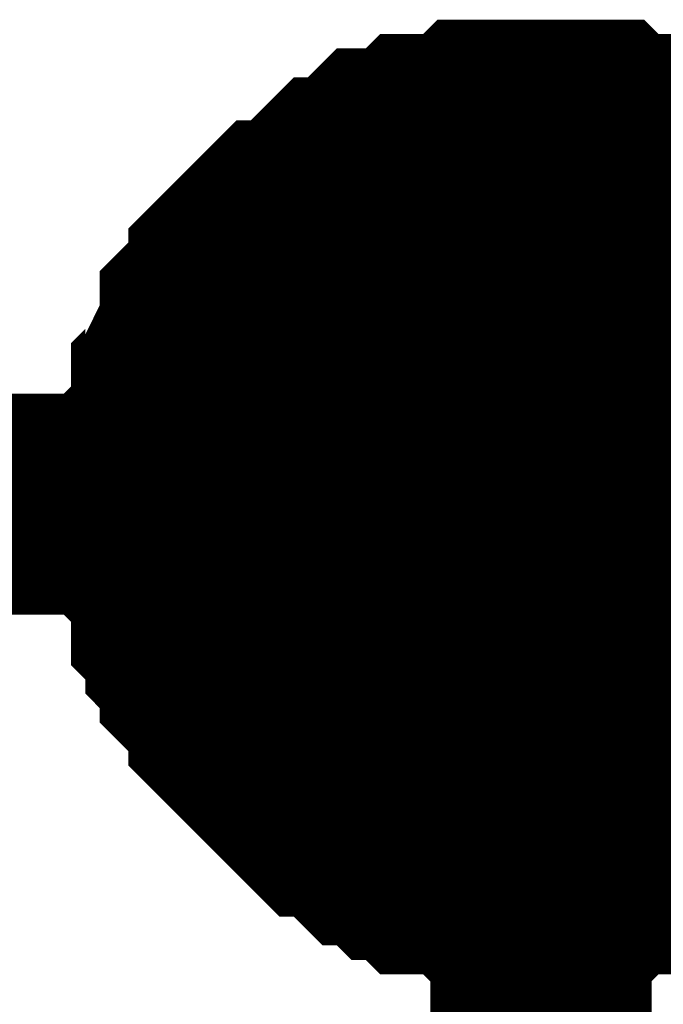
# Model space of a CAD drawing. Header units: inches. Extents: x 0 to 292, y 0 to 193.
# Tile 50 of 189: x 78.826 to 79.698, y 143.478 to 144.813. Entities that reach past the tile are written whole.
import ezdxf

# ---------------------------------------------------------------- set-up
doc = ezdxf.new("R2010")
doc.units = ezdxf.units.IN
doc.layers.add('Sheet', color=255, linetype='Continuous')

msp = doc.modelspace()

# ---------------------------------------------------------------- linework, layer by layer
at = {"layer": 'Sheet'}
for points in [[(79.026, 144.1563, 0.2997, 0.2997, 0), (79.026, 144.1758, 0.2997, 0.2997, 0), (79.026, 144.2148, 0.2997, 0.2997, 0), (79.026, 144.2342, 0.2997, 0.2997, 0), (79.0455, 144.2537, 0.2997, 0.2997, 0), (79.0455, 144.2927, 0.2997, 0.2997, 0), (79.0455, 144.3122, 0.2997, 0.2997, 0), (79.065, 144.3317, 0.2997, 0.2997, 0), (79.065, 144.3512, 0.2997, 0.2997, 0), (79.0844, 144.3902, 0.2997, 0.2997, 0), (79.0844, 144.4097, 0.2997, 0.2997, 0), (79.1039, 144.4292, 0.2997, 0.2997, 0), (79.1234, 144.4487, 0.2997, 0.2997, 0), (79.1234, 144.4681, 0.2997, 0.2997, 0), (79.1429, 144.4876, 0.2997, 0.2997, 0), (79.1624, 144.5071, 0.2997, 0.2997, 0), (79.1819, 144.5266, 0.2997, 0.2997, 0), (79.2013, 144.5266, 0.2997, 0.2997, 0), (79.2208, 144.5461, 0.2997, 0.2997, 0), (79.2403, 144.5656, 0.2997, 0.2997, 0), (79.2598, 144.5851, 0.2997, 0.2997, 0), (79.2793, 144.5851, 0.2997, 0.2997, 0), (79.2988, 144.6046, 0.2997, 0.2997, 0), (79.3182, 144.6241, 0.2997, 0.2997, 0), (79.3377, 144.6241, 0.2997, 0.2997, 0), (79.3572, 144.6241, 0.2997, 0.2997, 0), (79.3767, 144.6436, 0.2997, 0.2997, 0), (79.4157, 144.6436, 0.2997, 0.2997, 0), (79.4351, 144.6436, 0.2997, 0.2997, 0), (79.4546, 144.6631, 0.2997, 0.2997, 0), (79.4741, 144.6631, 0.2997, 0.2997, 0), (79.5131, 144.6631, 0.2997, 0.2997, 0), (79.5326, 144.6631, 0.2997, 0.2997, 0)], [(79.026, 144.1563, 0.2997, 0.2997, 0), (79.026, 144.1758, 0.2997, 0.2997, 0), (79.026, 144.2148, 0.2997, 0.2997, 0), (79.026, 144.2342, 0.2997, 0.2997, 0), (79.0455, 144.2537, 0.2997, 0.2997, 0), (79.0455, 144.2927, 0.2997, 0.2997, 0), (79.0455, 144.3122, 0.2997, 0.2997, 0), (79.065, 144.3317, 0.2997, 0.2997, 0), (79.065, 144.3512, 0.2997, 0.2997, 0), (79.0844, 144.3902, 0.2997, 0.2997, 0), (79.0844, 144.4097, 0.2997, 0.2997, 0), (79.1039, 144.4292, 0.2997, 0.2997, 0), (79.1234, 144.4487, 0.2997, 0.2997, 0), (79.1234, 144.4681, 0.2997, 0.2997, 0), (79.1429, 144.4876, 0.2997, 0.2997, 0), (79.1624, 144.5071, 0.2997, 0.2997, 0), (79.1819, 144.5266, 0.2997, 0.2997, 0), (79.2013, 144.5266, 0.2997, 0.2997, 0), (79.2208, 144.5461, 0.2997, 0.2997, 0), (79.2403, 144.5656, 0.2997, 0.2997, 0), (79.2598, 144.5851, 0.2997, 0.2997, 0), (79.2793, 144.5851, 0.2997, 0.2997, 0), (79.2988, 144.6046, 0.2997, 0.2997, 0), (79.3182, 144.6241, 0.2997, 0.2997, 0), (79.3377, 144.6241, 0.2997, 0.2997, 0), (79.3572, 144.6241, 0.2997, 0.2997, 0), (79.3767, 144.6436, 0.2997, 0.2997, 0), (79.4157, 144.6436, 0.2997, 0.2997, 0), (79.4351, 144.6436, 0.2997, 0.2997, 0), (79.4546, 144.6631, 0.2997, 0.2997, 0), (79.4741, 144.6631, 0.2997, 0.2997, 0), (79.5131, 144.6631, 0.2997, 0.2997, 0), (79.5326, 144.6631, 0.2997, 0.2997, 0)], [(79.026, 144.1563, 0.2997, 0.2997, 0), (79.026, 144.1758, 0.2997, 0.2997, 0), (79.026, 144.2148, 0.2997, 0.2997, 0), (79.026, 144.2342, 0.2997, 0.2997, 0), (79.0455, 144.2537, 0.2997, 0.2997, 0), (79.0455, 144.2927, 0.2997, 0.2997, 0), (79.0455, 144.3122, 0.2997, 0.2997, 0), (79.065, 144.3317, 0.2997, 0.2997, 0), (79.065, 144.3512, 0.2997, 0.2997, 0), (79.0844, 144.3902, 0.2997, 0.2997, 0), (79.0844, 144.4097, 0.2997, 0.2997, 0), (79.1039, 144.4292, 0.2997, 0.2997, 0), (79.1234, 144.4487, 0.2997, 0.2997, 0), (79.1234, 144.4681, 0.2997, 0.2997, 0), (79.1429, 144.4876, 0.2997, 0.2997, 0), (79.1624, 144.5071, 0.2997, 0.2997, 0), (79.1819, 144.5266, 0.2997, 0.2997, 0), (79.2013, 144.5266, 0.2997, 0.2997, 0), (79.2208, 144.5461, 0.2997, 0.2997, 0), (79.2403, 144.5656, 0.2997, 0.2997, 0), (79.2598, 144.5851, 0.2997, 0.2997, 0), (79.2793, 144.5851, 0.2997, 0.2997, 0), (79.2988, 144.6046, 0.2997, 0.2997, 0), (79.3182, 144.6241, 0.2997, 0.2997, 0), (79.3377, 144.6241, 0.2997, 0.2997, 0), (79.3572, 144.6241, 0.2997, 0.2997, 0), (79.3767, 144.6436, 0.2997, 0.2997, 0), (79.4157, 144.6436, 0.2997, 0.2997, 0), (79.4351, 144.6436, 0.2997, 0.2997, 0), (79.4546, 144.6631, 0.2997, 0.2997, 0), (79.4741, 144.6631, 0.2997, 0.2997, 0), (79.5131, 144.6631, 0.2997, 0.2997, 0), (79.5326, 144.6631, 0.2997, 0.2997, 0)], [(79.026, 144.1563, 0.2997, 0.2997, 0), (79.026, 144.1758, 0.2997, 0.2997, 0), (79.026, 144.2148, 0.2997, 0.2997, 0), (79.026, 144.2342, 0.2997, 0.2997, 0), (79.0455, 144.2537, 0.2997, 0.2997, 0), (79.0455, 144.2927, 0.2997, 0.2997, 0), (79.0455, 144.3122, 0.2997, 0.2997, 0), (79.065, 144.3317, 0.2997, 0.2997, 0), (79.065, 144.3512, 0.2997, 0.2997, 0), (79.0844, 144.3902, 0.2997, 0.2997, 0), (79.0844, 144.4097, 0.2997, 0.2997, 0), (79.1039, 144.4292, 0.2997, 0.2997, 0), (79.1234, 144.4487, 0.2997, 0.2997, 0), (79.1234, 144.4681, 0.2997, 0.2997, 0), (79.1429, 144.4876, 0.2997, 0.2997, 0), (79.1624, 144.5071, 0.2997, 0.2997, 0), (79.1819, 144.5266, 0.2997, 0.2997, 0), (79.2013, 144.5266, 0.2997, 0.2997, 0), (79.2208, 144.5461, 0.2997, 0.2997, 0), (79.2403, 144.5656, 0.2997, 0.2997, 0), (79.2598, 144.5851, 0.2997, 0.2997, 0), (79.2793, 144.5851, 0.2997, 0.2997, 0), (79.2988, 144.6046, 0.2997, 0.2997, 0), (79.3182, 144.6241, 0.2997, 0.2997, 0), (79.3377, 144.6241, 0.2997, 0.2997, 0), (79.3572, 144.6241, 0.2997, 0.2997, 0), (79.3767, 144.6436, 0.2997, 0.2997, 0), (79.4157, 144.6436, 0.2997, 0.2997, 0), (79.4351, 144.6436, 0.2997, 0.2997, 0), (79.4546, 144.6631, 0.2997, 0.2997, 0), (79.4741, 144.6631, 0.2997, 0.2997, 0), (79.5131, 144.6631, 0.2997, 0.2997, 0), (79.5326, 144.6631, 0.2997, 0.2997, 0)], [(79.5326, 144.6631, 0.2997, 0.2997, 0), (79.5326, 144.6631, 0.2997, 0.2997, 0)], [(79.5326, 144.6631, 0.2997, 0.2997, 0), (79.552, 144.6631, 0.2997, 0.2997, 0), (79.591, 144.6631, 0.2997, 0.2997, 0), (79.6105, 144.6631, 0.2997, 0.2997, 0), (79.63, 144.6436, 0.2997, 0.2997, 0), (79.669, 144.6436, 0.2997, 0.2997, 0), (79.6884, 144.6436, 0.2997, 0.2997, 0), (79.7079, 144.6241, 0.2997, 0.2997, 0), (79.7274, 144.6241, 0.2997, 0.2997, 0), (79.7664, 144.6241, 0.2997, 0.2997, 0), (79.7859, 144.6046, 0.2997, 0.2997, 0), (79.8053, 144.5851, 0.2997, 0.2997, 0), (79.8248, 144.5851, 0.2997, 0.2997, 0), (79.8443, 144.5656, 0.2997, 0.2997, 0), (79.8638, 144.5461, 0.2997, 0.2997, 0)], [(79.5326, 144.6631, 0.2997, 0.2997, 0), (79.5326, 144.6631, 0.2997, 0.2997, 0)], [(79.5326, 144.6631, 0.2997, 0.2997, 0), (79.552, 144.6631, 0.2997, 0.2997, 0), (79.591, 144.6631, 0.2997, 0.2997, 0), (79.6105, 144.6631, 0.2997, 0.2997, 0), (79.63, 144.6436, 0.2997, 0.2997, 0), (79.669, 144.6436, 0.2997, 0.2997, 0), (79.6884, 144.6436, 0.2997, 0.2997, 0), (79.7079, 144.6241, 0.2997, 0.2997, 0), (79.7274, 144.6241, 0.2997, 0.2997, 0), (79.7664, 144.6241, 0.2997, 0.2997, 0), (79.7859, 144.6046, 0.2997, 0.2997, 0), (79.8053, 144.5851, 0.2997, 0.2997, 0), (79.8248, 144.5851, 0.2997, 0.2997, 0), (79.8443, 144.5656, 0.2997, 0.2997, 0), (79.8638, 144.5461, 0.2997, 0.2997, 0)], [(79.5326, 144.6631, 0.2997, 0.2997, 0), (79.5326, 144.6631, 0.2997, 0.2997, 0)], [(79.5326, 144.6631, 0.2997, 0.2997, 0), (79.552, 144.6631, 0.2997, 0.2997, 0), (79.591, 144.6631, 0.2997, 0.2997, 0), (79.6105, 144.6631, 0.2997, 0.2997, 0), (79.63, 144.6436, 0.2997, 0.2997, 0), (79.669, 144.6436, 0.2997, 0.2997, 0), (79.6884, 144.6436, 0.2997, 0.2997, 0), (79.7079, 144.6241, 0.2997, 0.2997, 0), (79.7274, 144.6241, 0.2997, 0.2997, 0), (79.7664, 144.6241, 0.2997, 0.2997, 0), (79.7859, 144.6046, 0.2997, 0.2997, 0), (79.8053, 144.5851, 0.2997, 0.2997, 0), (79.8248, 144.5851, 0.2997, 0.2997, 0), (79.8443, 144.5656, 0.2997, 0.2997, 0), (79.8638, 144.5461, 0.2997, 0.2997, 0)], [(79.5326, 144.6631, 0.2997, 0.2997, 0), (79.5326, 144.6631, 0.2997, 0.2997, 0)], [(79.5326, 144.6631, 0.2997, 0.2997, 0), (79.552, 144.6631, 0.2997, 0.2997, 0), (79.591, 144.6631, 0.2997, 0.2997, 0), (79.6105, 144.6631, 0.2997, 0.2997, 0), (79.63, 144.6436, 0.2997, 0.2997, 0), (79.669, 144.6436, 0.2997, 0.2997, 0), (79.6884, 144.6436, 0.2997, 0.2997, 0), (79.7079, 144.6241, 0.2997, 0.2997, 0), (79.7274, 144.6241, 0.2997, 0.2997, 0), (79.7664, 144.6241, 0.2997, 0.2997, 0), (79.7859, 144.6046, 0.2997, 0.2997, 0), (79.8053, 144.5851, 0.2997, 0.2997, 0), (79.8248, 144.5851, 0.2997, 0.2997, 0), (79.8443, 144.5656, 0.2997, 0.2997, 0), (79.8638, 144.5461, 0.2997, 0.2997, 0)], [(79.026, 144.1563, 0.0991, 0.0991, 0), (79.026, 144.1758, 0.0991, 0.0991, 0), (79.026, 144.2148, 0.0991, 0.0991, 0), (79.026, 144.2342, 0.0991, 0.0991, 0), (79.0455, 144.2537, 0.0991, 0.0991, 0), (79.0455, 144.2927, 0.0991, 0.0991, 0), (79.0455, 144.3122, 0.0991, 0.0991, 0), (79.065, 144.3317, 0.0991, 0.0991, 0), (79.065, 144.3512, 0.0991, 0.0991, 0), (79.0844, 144.3902, 0.0991, 0.0991, 0), (79.0844, 144.4097, 0.0991, 0.0991, 0), (79.1039, 144.4292, 0.0991, 0.0991, 0), (79.1234, 144.4487, 0.0991, 0.0991, 0), (79.1234, 144.4681, 0.0991, 0.0991, 0), (79.1429, 144.4876, 0.0991, 0.0991, 0), (79.1624, 144.5071, 0.0991, 0.0991, 0), (79.1819, 144.5266, 0.0991, 0.0991, 0), (79.2013, 144.5266, 0.0991, 0.0991, 0), (79.2208, 144.5461, 0.0991, 0.0991, 0), (79.2403, 144.5656, 0.0991, 0.0991, 0), (79.2598, 144.5851, 0.0991, 0.0991, 0), (79.2793, 144.5851, 0.0991, 0.0991, 0), (79.2988, 144.6046, 0.0991, 0.0991, 0), (79.3182, 144.6241, 0.0991, 0.0991, 0), (79.3377, 144.6241, 0.0991, 0.0991, 0), (79.3572, 144.6241, 0.0991, 0.0991, 0), (79.3767, 144.6436, 0.0991, 0.0991, 0), (79.4157, 144.6436, 0.0991, 0.0991, 0), (79.4351, 144.6436, 0.0991, 0.0991, 0), (79.4546, 144.6631, 0.0991, 0.0991, 0), (79.4741, 144.6631, 0.0991, 0.0991, 0), (79.5131, 144.6631, 0.0991, 0.0991, 0), (79.5326, 144.6631, 0.0991, 0.0991, 0)], [(79.026, 144.1563, 0.0991, 0.0991, 0), (79.026, 144.1758, 0.0991, 0.0991, 0), (79.026, 144.2148, 0.0991, 0.0991, 0), (79.026, 144.2342, 0.0991, 0.0991, 0), (79.0455, 144.2537, 0.0991, 0.0991, 0), (79.0455, 144.2927, 0.0991, 0.0991, 0), (79.0455, 144.3122, 0.0991, 0.0991, 0), (79.065, 144.3317, 0.0991, 0.0991, 0), (79.065, 144.3512, 0.0991, 0.0991, 0), (79.0844, 144.3902, 0.0991, 0.0991, 0), (79.0844, 144.4097, 0.0991, 0.0991, 0), (79.1039, 144.4292, 0.0991, 0.0991, 0), (79.1234, 144.4487, 0.0991, 0.0991, 0), (79.1234, 144.4681, 0.0991, 0.0991, 0), (79.1429, 144.4876, 0.0991, 0.0991, 0), (79.1624, 144.5071, 0.0991, 0.0991, 0), (79.1819, 144.5266, 0.0991, 0.0991, 0), (79.2013, 144.5266, 0.0991, 0.0991, 0), (79.2208, 144.5461, 0.0991, 0.0991, 0), (79.2403, 144.5656, 0.0991, 0.0991, 0), (79.2598, 144.5851, 0.0991, 0.0991, 0), (79.2793, 144.5851, 0.0991, 0.0991, 0), (79.2988, 144.6046, 0.0991, 0.0991, 0), (79.3182, 144.6241, 0.0991, 0.0991, 0), (79.3377, 144.6241, 0.0991, 0.0991, 0), (79.3572, 144.6241, 0.0991, 0.0991, 0), (79.3767, 144.6436, 0.0991, 0.0991, 0), (79.4157, 144.6436, 0.0991, 0.0991, 0), (79.4351, 144.6436, 0.0991, 0.0991, 0), (79.4546, 144.6631, 0.0991, 0.0991, 0), (79.4741, 144.6631, 0.0991, 0.0991, 0), (79.5131, 144.6631, 0.0991, 0.0991, 0), (79.5326, 144.6631, 0.0991, 0.0991, 0)], [(79.026, 144.1563, 0.0991, 0.0991, 0), (79.026, 144.1758, 0.0991, 0.0991, 0), (79.026, 144.2148, 0.0991, 0.0991, 0), (79.026, 144.2342, 0.0991, 0.0991, 0), (79.0455, 144.2537, 0.0991, 0.0991, 0), (79.0455, 144.2927, 0.0991, 0.0991, 0), (79.0455, 144.3122, 0.0991, 0.0991, 0), (79.065, 144.3317, 0.0991, 0.0991, 0), (79.065, 144.3512, 0.0991, 0.0991, 0), (79.0844, 144.3902, 0.0991, 0.0991, 0), (79.0844, 144.4097, 0.0991, 0.0991, 0), (79.1039, 144.4292, 0.0991, 0.0991, 0), (79.1234, 144.4487, 0.0991, 0.0991, 0), (79.1234, 144.4681, 0.0991, 0.0991, 0), (79.1429, 144.4876, 0.0991, 0.0991, 0), (79.1624, 144.5071, 0.0991, 0.0991, 0), (79.1819, 144.5266, 0.0991, 0.0991, 0), (79.2013, 144.5266, 0.0991, 0.0991, 0), (79.2208, 144.5461, 0.0991, 0.0991, 0), (79.2403, 144.5656, 0.0991, 0.0991, 0), (79.2598, 144.5851, 0.0991, 0.0991, 0), (79.2793, 144.5851, 0.0991, 0.0991, 0), (79.2988, 144.6046, 0.0991, 0.0991, 0), (79.3182, 144.6241, 0.0991, 0.0991, 0), (79.3377, 144.6241, 0.0991, 0.0991, 0), (79.3572, 144.6241, 0.0991, 0.0991, 0), (79.3767, 144.6436, 0.0991, 0.0991, 0), (79.4157, 144.6436, 0.0991, 0.0991, 0), (79.4351, 144.6436, 0.0991, 0.0991, 0), (79.4546, 144.6631, 0.0991, 0.0991, 0), (79.4741, 144.6631, 0.0991, 0.0991, 0), (79.5131, 144.6631, 0.0991, 0.0991, 0), (79.5326, 144.6631, 0.0991, 0.0991, 0)], [(79.026, 144.1563, 0.0991, 0.0991, 0), (79.026, 144.1758, 0.0991, 0.0991, 0), (79.026, 144.2148, 0.0991, 0.0991, 0), (79.026, 144.2342, 0.0991, 0.0991, 0), (79.0455, 144.2537, 0.0991, 0.0991, 0), (79.0455, 144.2927, 0.0991, 0.0991, 0), (79.0455, 144.3122, 0.0991, 0.0991, 0), (79.065, 144.3317, 0.0991, 0.0991, 0), (79.065, 144.3512, 0.0991, 0.0991, 0), (79.0844, 144.3902, 0.0991, 0.0991, 0), (79.0844, 144.4097, 0.0991, 0.0991, 0), (79.1039, 144.4292, 0.0991, 0.0991, 0), (79.1234, 144.4487, 0.0991, 0.0991, 0), (79.1234, 144.4681, 0.0991, 0.0991, 0), (79.1429, 144.4876, 0.0991, 0.0991, 0), (79.1624, 144.5071, 0.0991, 0.0991, 0), (79.1819, 144.5266, 0.0991, 0.0991, 0), (79.2013, 144.5266, 0.0991, 0.0991, 0), (79.2208, 144.5461, 0.0991, 0.0991, 0), (79.2403, 144.5656, 0.0991, 0.0991, 0), (79.2598, 144.5851, 0.0991, 0.0991, 0), (79.2793, 144.5851, 0.0991, 0.0991, 0), (79.2988, 144.6046, 0.0991, 0.0991, 0), (79.3182, 144.6241, 0.0991, 0.0991, 0), (79.3377, 144.6241, 0.0991, 0.0991, 0), (79.3572, 144.6241, 0.0991, 0.0991, 0), (79.3767, 144.6436, 0.0991, 0.0991, 0), (79.4157, 144.6436, 0.0991, 0.0991, 0), (79.4351, 144.6436, 0.0991, 0.0991, 0), (79.4546, 144.6631, 0.0991, 0.0991, 0), (79.4741, 144.6631, 0.0991, 0.0991, 0), (79.5131, 144.6631, 0.0991, 0.0991, 0), (79.5326, 144.6631, 0.0991, 0.0991, 0)], [(79.5326, 144.6631, 0.0991, 0.0991, 0), (79.5326, 144.6631, 0.0991, 0.0991, 0)], [(79.5326, 144.6631, 0.0991, 0.0991, 0), (79.552, 144.6631, 0.0991, 0.0991, 0), (79.591, 144.6631, 0.0991, 0.0991, 0), (79.6105, 144.6631, 0.0991, 0.0991, 0), (79.63, 144.6436, 0.0991, 0.0991, 0), (79.669, 144.6436, 0.0991, 0.0991, 0), (79.6884, 144.6436, 0.0991, 0.0991, 0), (79.7079, 144.6241, 0.0991, 0.0991, 0), (79.7274, 144.6241, 0.0991, 0.0991, 0), (79.7664, 144.6241, 0.0991, 0.0991, 0)], [(79.5326, 144.6631, 0.0991, 0.0991, 0), (79.5326, 144.6631, 0.0991, 0.0991, 0)], [(79.5326, 144.6631, 0.0991, 0.0991, 0), (79.552, 144.6631, 0.0991, 0.0991, 0), (79.591, 144.6631, 0.0991, 0.0991, 0), (79.6105, 144.6631, 0.0991, 0.0991, 0), (79.63, 144.6436, 0.0991, 0.0991, 0), (79.669, 144.6436, 0.0991, 0.0991, 0), (79.6884, 144.6436, 0.0991, 0.0991, 0), (79.7079, 144.6241, 0.0991, 0.0991, 0), (79.7274, 144.6241, 0.0991, 0.0991, 0), (79.7664, 144.6241, 0.0991, 0.0991, 0)], [(79.5326, 144.6631, 0.0991, 0.0991, 0), (79.5326, 144.6631, 0.0991, 0.0991, 0)], [(79.5326, 144.6631, 0.0991, 0.0991, 0), (79.552, 144.6631, 0.0991, 0.0991, 0), (79.591, 144.6631, 0.0991, 0.0991, 0), (79.6105, 144.6631, 0.0991, 0.0991, 0), (79.63, 144.6436, 0.0991, 0.0991, 0), (79.669, 144.6436, 0.0991, 0.0991, 0), (79.6884, 144.6436, 0.0991, 0.0991, 0), (79.7079, 144.6241, 0.0991, 0.0991, 0), (79.7274, 144.6241, 0.0991, 0.0991, 0), (79.7664, 144.6241, 0.0991, 0.0991, 0)], [(79.5326, 144.6631, 0.0991, 0.0991, 0), (79.5326, 144.6631, 0.0991, 0.0991, 0)], [(79.5326, 144.6631, 0.0991, 0.0991, 0), (79.552, 144.6631, 0.0991, 0.0991, 0), (79.591, 144.6631, 0.0991, 0.0991, 0), (79.6105, 144.6631, 0.0991, 0.0991, 0), (79.63, 144.6436, 0.0991, 0.0991, 0), (79.669, 144.6436, 0.0991, 0.0991, 0), (79.6884, 144.6436, 0.0991, 0.0991, 0), (79.7079, 144.6241, 0.0991, 0.0991, 0), (79.7274, 144.6241, 0.0991, 0.0991, 0), (79.7664, 144.6241, 0.0991, 0.0991, 0)], [(28.0566, 144.1563, 0.2997, 0.2997, 0), (41.0522, 144.1563, 0.2997, 0.2997, 0), (54.0479, 144.1563, 0.2997, 0.2997, 0), (75.6553, 144.1563, 0.2997, 0.2997, 0), (79.5326, 144.1563, 0.2997, 0.2997, 0), (94.2623, 144.1563, 0.2997, 0.2997, 0)], [(79.5326, 143.6495, 0.2997, 0.2997, 0), (79.5131, 143.6495, 0.2997, 0.2997, 0), (79.4741, 143.6495, 0.2997, 0.2997, 0), (79.4546, 143.6495, 0.2997, 0.2997, 0), (79.4351, 143.669, 0.2997, 0.2997, 0), (79.4157, 143.669, 0.2997, 0.2997, 0), (79.3767, 143.669, 0.2997, 0.2997, 0), (79.3572, 143.6885, 0.2997, 0.2997, 0), (79.3377, 143.6885, 0.2997, 0.2997, 0), (79.3182, 143.708, 0.2997, 0.2997, 0), (79.2988, 143.708, 0.2997, 0.2997, 0), (79.2793, 143.7275, 0.2997, 0.2997, 0), (79.2598, 143.747, 0.2997, 0.2997, 0), (79.2403, 143.747, 0.2997, 0.2997, 0), (79.2208, 143.7665, 0.2997, 0.2997, 0), (79.2013, 143.786, 0.2997, 0.2997, 0), (79.1819, 143.8054, 0.2997, 0.2997, 0), (79.1624, 143.8249, 0.2997, 0.2997, 0), (79.1429, 143.8444, 0.2997, 0.2997, 0), (79.1234, 143.8639, 0.2997, 0.2997, 0), (79.1234, 143.8834, 0.2997, 0.2997, 0), (79.1039, 143.9029, 0.2997, 0.2997, 0), (79.0844, 143.9224, 0.2997, 0.2997, 0), (79.0844, 143.9419, 0.2997, 0.2997, 0), (79.065, 143.9614, 0.2997, 0.2997, 0), (79.065, 143.9809, 0.2997, 0.2997, 0), (79.0455, 144.0004, 0.2997, 0.2997, 0), (79.0455, 144.0393, 0.2997, 0.2997, 0), (79.0455, 144.0588, 0.2997, 0.2997, 0), (79.026, 144.0783, 0.2997, 0.2997, 0), (79.026, 144.0978, 0.2997, 0.2997, 0), (79.026, 144.1368, 0.2997, 0.2997, 0), (79.026, 144.1563, 0.2997, 0.2997, 0)], [(79.026, 144.1563, 0.2997, 0.2997, 0), (79.026, 144.1563, 0.2997, 0.2997, 0)], [(79.5326, 143.6495, 0.2997, 0.2997, 0), (79.5131, 143.6495, 0.2997, 0.2997, 0), (79.4741, 143.6495, 0.2997, 0.2997, 0), (79.4546, 143.6495, 0.2997, 0.2997, 0), (79.4351, 143.669, 0.2997, 0.2997, 0), (79.4157, 143.669, 0.2997, 0.2997, 0), (79.3767, 143.669, 0.2997, 0.2997, 0), (79.3572, 143.6885, 0.2997, 0.2997, 0), (79.3377, 143.6885, 0.2997, 0.2997, 0), (79.3182, 143.708, 0.2997, 0.2997, 0), (79.2988, 143.708, 0.2997, 0.2997, 0), (79.2793, 143.7275, 0.2997, 0.2997, 0), (79.2598, 143.747, 0.2997, 0.2997, 0), (79.2403, 143.747, 0.2997, 0.2997, 0), (79.2208, 143.7665, 0.2997, 0.2997, 0), (79.2013, 143.786, 0.2997, 0.2997, 0), (79.1819, 143.8054, 0.2997, 0.2997, 0), (79.1624, 143.8249, 0.2997, 0.2997, 0), (79.1429, 143.8444, 0.2997, 0.2997, 0), (79.1234, 143.8639, 0.2997, 0.2997, 0), (79.1234, 143.8834, 0.2997, 0.2997, 0), (79.1039, 143.9029, 0.2997, 0.2997, 0), (79.0844, 143.9224, 0.2997, 0.2997, 0), (79.0844, 143.9419, 0.2997, 0.2997, 0), (79.065, 143.9614, 0.2997, 0.2997, 0), (79.065, 143.9809, 0.2997, 0.2997, 0), (79.0455, 144.0004, 0.2997, 0.2997, 0), (79.0455, 144.0393, 0.2997, 0.2997, 0), (79.0455, 144.0588, 0.2997, 0.2997, 0), (79.026, 144.0783, 0.2997, 0.2997, 0), (79.026, 144.0978, 0.2997, 0.2997, 0), (79.026, 144.1368, 0.2997, 0.2997, 0), (79.026, 144.1563, 0.2997, 0.2997, 0)], [(79.026, 144.1563, 0.2997, 0.2997, 0), (79.026, 144.1563, 0.2997, 0.2997, 0)], [(79.5326, 143.6495, 0.2997, 0.2997, 0), (79.5131, 143.6495, 0.2997, 0.2997, 0), (79.4741, 143.6495, 0.2997, 0.2997, 0), (79.4546, 143.6495, 0.2997, 0.2997, 0), (79.4351, 143.669, 0.2997, 0.2997, 0), (79.4157, 143.669, 0.2997, 0.2997, 0), (79.3767, 143.669, 0.2997, 0.2997, 0), (79.3572, 143.6885, 0.2997, 0.2997, 0), (79.3377, 143.6885, 0.2997, 0.2997, 0), (79.3182, 143.708, 0.2997, 0.2997, 0), (79.2988, 143.708, 0.2997, 0.2997, 0), (79.2793, 143.7275, 0.2997, 0.2997, 0), (79.2598, 143.747, 0.2997, 0.2997, 0), (79.2403, 143.747, 0.2997, 0.2997, 0), (79.2208, 143.7665, 0.2997, 0.2997, 0), (79.2013, 143.786, 0.2997, 0.2997, 0), (79.1819, 143.8054, 0.2997, 0.2997, 0), (79.1624, 143.8249, 0.2997, 0.2997, 0), (79.1429, 143.8444, 0.2997, 0.2997, 0), (79.1234, 143.8639, 0.2997, 0.2997, 0), (79.1234, 143.8834, 0.2997, 0.2997, 0), (79.1039, 143.9029, 0.2997, 0.2997, 0), (79.0844, 143.9224, 0.2997, 0.2997, 0), (79.0844, 143.9419, 0.2997, 0.2997, 0), (79.065, 143.9614, 0.2997, 0.2997, 0), (79.065, 143.9809, 0.2997, 0.2997, 0), (79.0455, 144.0004, 0.2997, 0.2997, 0), (79.0455, 144.0393, 0.2997, 0.2997, 0), (79.0455, 144.0588, 0.2997, 0.2997, 0), (79.026, 144.0783, 0.2997, 0.2997, 0), (79.026, 144.0978, 0.2997, 0.2997, 0), (79.026, 144.1368, 0.2997, 0.2997, 0), (79.026, 144.1563, 0.2997, 0.2997, 0)], [(79.026, 144.1563, 0.2997, 0.2997, 0), (79.026, 144.1563, 0.2997, 0.2997, 0)], [(79.5326, 143.6495, 0.2997, 0.2997, 0), (79.5131, 143.6495, 0.2997, 0.2997, 0), (79.4741, 143.6495, 0.2997, 0.2997, 0), (79.4546, 143.6495, 0.2997, 0.2997, 0), (79.4351, 143.669, 0.2997, 0.2997, 0), (79.4157, 143.669, 0.2997, 0.2997, 0), (79.3767, 143.669, 0.2997, 0.2997, 0), (79.3572, 143.6885, 0.2997, 0.2997, 0), (79.3377, 143.6885, 0.2997, 0.2997, 0), (79.3182, 143.708, 0.2997, 0.2997, 0), (79.2988, 143.708, 0.2997, 0.2997, 0), (79.2793, 143.7275, 0.2997, 0.2997, 0), (79.2598, 143.747, 0.2997, 0.2997, 0), (79.2403, 143.747, 0.2997, 0.2997, 0), (79.2208, 143.7665, 0.2997, 0.2997, 0), (79.2013, 143.786, 0.2997, 0.2997, 0), (79.1819, 143.8054, 0.2997, 0.2997, 0), (79.1624, 143.8249, 0.2997, 0.2997, 0), (79.1429, 143.8444, 0.2997, 0.2997, 0), (79.1234, 143.8639, 0.2997, 0.2997, 0), (79.1234, 143.8834, 0.2997, 0.2997, 0), (79.1039, 143.9029, 0.2997, 0.2997, 0), (79.0844, 143.9224, 0.2997, 0.2997, 0), (79.0844, 143.9419, 0.2997, 0.2997, 0), (79.065, 143.9614, 0.2997, 0.2997, 0), (79.065, 143.9809, 0.2997, 0.2997, 0), (79.0455, 144.0004, 0.2997, 0.2997, 0), (79.0455, 144.0393, 0.2997, 0.2997, 0), (79.0455, 144.0588, 0.2997, 0.2997, 0), (79.026, 144.0783, 0.2997, 0.2997, 0), (79.026, 144.0978, 0.2997, 0.2997, 0), (79.026, 144.1368, 0.2997, 0.2997, 0), (79.026, 144.1563, 0.2997, 0.2997, 0)], [(79.026, 144.1563, 0.2997, 0.2997, 0), (79.026, 144.1563, 0.2997, 0.2997, 0)], [(79.5326, 144.0004, 0.2997, 0.2997, 0), (79.5326, 144.1563, 0.2997, 0.2997, 0)], [(79.5326, 143.6495, 0.0991, 0.0991, 0), (79.5131, 143.6495, 0.0991, 0.0991, 0), (79.4741, 143.6495, 0.0991, 0.0991, 0), (79.4546, 143.6495, 0.0991, 0.0991, 0), (79.4351, 143.669, 0.0991, 0.0991, 0), (79.4157, 143.669, 0.0991, 0.0991, 0), (79.3767, 143.669, 0.0991, 0.0991, 0), (79.3572, 143.6885, 0.0991, 0.0991, 0), (79.3377, 143.6885, 0.0991, 0.0991, 0), (79.3182, 143.708, 0.0991, 0.0991, 0), (79.2988, 143.708, 0.0991, 0.0991, 0), (79.2793, 143.7275, 0.0991, 0.0991, 0), (79.2598, 143.747, 0.0991, 0.0991, 0), (79.2403, 143.747, 0.0991, 0.0991, 0), (79.2208, 143.7665, 0.0991, 0.0991, 0), (79.2013, 143.786, 0.0991, 0.0991, 0), (79.1819, 143.8054, 0.0991, 0.0991, 0), (79.1624, 143.8249, 0.0991, 0.0991, 0), (79.1429, 143.8444, 0.0991, 0.0991, 0), (79.1234, 143.8639, 0.0991, 0.0991, 0), (79.1234, 143.8834, 0.0991, 0.0991, 0), (79.1039, 143.9029, 0.0991, 0.0991, 0), (79.0844, 143.9224, 0.0991, 0.0991, 0), (79.0844, 143.9419, 0.0991, 0.0991, 0), (79.065, 143.9614, 0.0991, 0.0991, 0), (79.065, 143.9809, 0.0991, 0.0991, 0), (79.0455, 144.0004, 0.0991, 0.0991, 0), (79.0455, 144.0393, 0.0991, 0.0991, 0), (79.0455, 144.0588, 0.0991, 0.0991, 0), (79.026, 144.0783, 0.0991, 0.0991, 0), (79.026, 144.0978, 0.0991, 0.0991, 0), (79.026, 144.1368, 0.0991, 0.0991, 0), (79.026, 144.1563, 0.0991, 0.0991, 0)], [(79.026, 144.1563, 0.0991, 0.0991, 0), (79.026, 144.1563, 0.0991, 0.0991, 0)], [(79.5326, 143.6495, 0.0991, 0.0991, 0), (79.5131, 143.6495, 0.0991, 0.0991, 0), (79.4741, 143.6495, 0.0991, 0.0991, 0), (79.4546, 143.6495, 0.0991, 0.0991, 0), (79.4351, 143.669, 0.0991, 0.0991, 0), (79.4157, 143.669, 0.0991, 0.0991, 0), (79.3767, 143.669, 0.0991, 0.0991, 0), (79.3572, 143.6885, 0.0991, 0.0991, 0), (79.3377, 143.6885, 0.0991, 0.0991, 0), (79.3182, 143.708, 0.0991, 0.0991, 0), (79.2988, 143.708, 0.0991, 0.0991, 0), (79.2793, 143.7275, 0.0991, 0.0991, 0), (79.2598, 143.747, 0.0991, 0.0991, 0), (79.2403, 143.747, 0.0991, 0.0991, 0), (79.2208, 143.7665, 0.0991, 0.0991, 0), (79.2013, 143.786, 0.0991, 0.0991, 0), (79.1819, 143.8054, 0.0991, 0.0991, 0), (79.1624, 143.8249, 0.0991, 0.0991, 0), (79.1429, 143.8444, 0.0991, 0.0991, 0), (79.1234, 143.8639, 0.0991, 0.0991, 0), (79.1234, 143.8834, 0.0991, 0.0991, 0), (79.1039, 143.9029, 0.0991, 0.0991, 0), (79.0844, 143.9224, 0.0991, 0.0991, 0), (79.0844, 143.9419, 0.0991, 0.0991, 0), (79.065, 143.9614, 0.0991, 0.0991, 0), (79.065, 143.9809, 0.0991, 0.0991, 0), (79.0455, 144.0004, 0.0991, 0.0991, 0), (79.0455, 144.0393, 0.0991, 0.0991, 0), (79.0455, 144.0588, 0.0991, 0.0991, 0), (79.026, 144.0783, 0.0991, 0.0991, 0), (79.026, 144.0978, 0.0991, 0.0991, 0), (79.026, 144.1368, 0.0991, 0.0991, 0), (79.026, 144.1563, 0.0991, 0.0991, 0)], [(79.026, 144.1563, 0.0991, 0.0991, 0), (79.026, 144.1563, 0.0991, 0.0991, 0)], [(79.5326, 143.6495, 0.0991, 0.0991, 0), (79.5131, 143.6495, 0.0991, 0.0991, 0), (79.4741, 143.6495, 0.0991, 0.0991, 0), (79.4546, 143.6495, 0.0991, 0.0991, 0), (79.4351, 143.669, 0.0991, 0.0991, 0), (79.4157, 143.669, 0.0991, 0.0991, 0), (79.3767, 143.669, 0.0991, 0.0991, 0), (79.3572, 143.6885, 0.0991, 0.0991, 0), (79.3377, 143.6885, 0.0991, 0.0991, 0), (79.3182, 143.708, 0.0991, 0.0991, 0), (79.2988, 143.708, 0.0991, 0.0991, 0), (79.2793, 143.7275, 0.0991, 0.0991, 0), (79.2598, 143.747, 0.0991, 0.0991, 0), (79.2403, 143.747, 0.0991, 0.0991, 0), (79.2208, 143.7665, 0.0991, 0.0991, 0), (79.2013, 143.786, 0.0991, 0.0991, 0), (79.1819, 143.8054, 0.0991, 0.0991, 0), (79.1624, 143.8249, 0.0991, 0.0991, 0), (79.1429, 143.8444, 0.0991, 0.0991, 0), (79.1234, 143.8639, 0.0991, 0.0991, 0), (79.1234, 143.8834, 0.0991, 0.0991, 0), (79.1039, 143.9029, 0.0991, 0.0991, 0), (79.0844, 143.9224, 0.0991, 0.0991, 0), (79.0844, 143.9419, 0.0991, 0.0991, 0), (79.065, 143.9614, 0.0991, 0.0991, 0), (79.065, 143.9809, 0.0991, 0.0991, 0), (79.0455, 144.0004, 0.0991, 0.0991, 0), (79.0455, 144.0393, 0.0991, 0.0991, 0), (79.0455, 144.0588, 0.0991, 0.0991, 0), (79.026, 144.0783, 0.0991, 0.0991, 0), (79.026, 144.0978, 0.0991, 0.0991, 0), (79.026, 144.1368, 0.0991, 0.0991, 0), (79.026, 144.1563, 0.0991, 0.0991, 0)], [(79.026, 144.1563, 0.0991, 0.0991, 0), (79.026, 144.1563, 0.0991, 0.0991, 0)], [(79.5326, 143.6495, 0.0991, 0.0991, 0), (79.5131, 143.6495, 0.0991, 0.0991, 0), (79.4741, 143.6495, 0.0991, 0.0991, 0), (79.4546, 143.6495, 0.0991, 0.0991, 0), (79.4351, 143.669, 0.0991, 0.0991, 0), (79.4157, 143.669, 0.0991, 0.0991, 0), (79.3767, 143.669, 0.0991, 0.0991, 0), (79.3572, 143.6885, 0.0991, 0.0991, 0), (79.3377, 143.6885, 0.0991, 0.0991, 0), (79.3182, 143.708, 0.0991, 0.0991, 0), (79.2988, 143.708, 0.0991, 0.0991, 0), (79.2793, 143.7275, 0.0991, 0.0991, 0), (79.2598, 143.747, 0.0991, 0.0991, 0), (79.2403, 143.747, 0.0991, 0.0991, 0), (79.2208, 143.7665, 0.0991, 0.0991, 0), (79.2013, 143.786, 0.0991, 0.0991, 0), (79.1819, 143.8054, 0.0991, 0.0991, 0), (79.1624, 143.8249, 0.0991, 0.0991, 0), (79.1429, 143.8444, 0.0991, 0.0991, 0), (79.1234, 143.8639, 0.0991, 0.0991, 0), (79.1234, 143.8834, 0.0991, 0.0991, 0), (79.1039, 143.9029, 0.0991, 0.0991, 0), (79.0844, 143.9224, 0.0991, 0.0991, 0), (79.0844, 143.9419, 0.0991, 0.0991, 0), (79.065, 143.9614, 0.0991, 0.0991, 0), (79.065, 143.9809, 0.0991, 0.0991, 0), (79.0455, 144.0004, 0.0991, 0.0991, 0), (79.0455, 144.0393, 0.0991, 0.0991, 0), (79.0455, 144.0588, 0.0991, 0.0991, 0), (79.026, 144.0783, 0.0991, 0.0991, 0), (79.026, 144.0978, 0.0991, 0.0991, 0), (79.026, 144.1368, 0.0991, 0.0991, 0), (79.026, 144.1563, 0.0991, 0.0991, 0)], [(79.026, 144.1563, 0.0991, 0.0991, 0), (79.026, 144.1563, 0.0991, 0.0991, 0)], [(79.5326, 141.4665, 0.2997, 0.2997, 0), (79.5326, 144.0004, 0.2997, 0.2997, 0)], [(79.8638, 143.7665, 0.2997, 0.2997, 0), (79.8443, 143.747, 0.2997, 0.2997, 0), (79.8248, 143.747, 0.2997, 0.2997, 0), (79.8053, 143.7275, 0.2997, 0.2997, 0), (79.7859, 143.708, 0.2997, 0.2997, 0), (79.7664, 143.708, 0.2997, 0.2997, 0), (79.7274, 143.6885, 0.2997, 0.2997, 0), (79.7079, 143.6885, 0.2997, 0.2997, 0), (79.6884, 143.669, 0.2997, 0.2997, 0), (79.669, 143.669, 0.2997, 0.2997, 0), (79.63, 143.669, 0.2997, 0.2997, 0), (79.6105, 143.6495, 0.2997, 0.2997, 0), (79.591, 143.6495, 0.2997, 0.2997, 0), (79.552, 143.6495, 0.2997, 0.2997, 0), (79.5326, 143.6495, 0.2997, 0.2997, 0)], [(79.8638, 143.7665, 0.2997, 0.2997, 0), (79.8443, 143.747, 0.2997, 0.2997, 0), (79.8248, 143.747, 0.2997, 0.2997, 0), (79.8053, 143.7275, 0.2997, 0.2997, 0), (79.7859, 143.708, 0.2997, 0.2997, 0), (79.7664, 143.708, 0.2997, 0.2997, 0), (79.7274, 143.6885, 0.2997, 0.2997, 0), (79.7079, 143.6885, 0.2997, 0.2997, 0), (79.6884, 143.669, 0.2997, 0.2997, 0), (79.669, 143.669, 0.2997, 0.2997, 0), (79.63, 143.669, 0.2997, 0.2997, 0), (79.6105, 143.6495, 0.2997, 0.2997, 0), (79.591, 143.6495, 0.2997, 0.2997, 0), (79.552, 143.6495, 0.2997, 0.2997, 0), (79.5326, 143.6495, 0.2997, 0.2997, 0)], [(79.8638, 143.7665, 0.2997, 0.2997, 0), (79.8443, 143.747, 0.2997, 0.2997, 0), (79.8248, 143.747, 0.2997, 0.2997, 0), (79.8053, 143.7275, 0.2997, 0.2997, 0), (79.7859, 143.708, 0.2997, 0.2997, 0), (79.7664, 143.708, 0.2997, 0.2997, 0), (79.7274, 143.6885, 0.2997, 0.2997, 0), (79.7079, 143.6885, 0.2997, 0.2997, 0), (79.6884, 143.669, 0.2997, 0.2997, 0), (79.669, 143.669, 0.2997, 0.2997, 0), (79.63, 143.669, 0.2997, 0.2997, 0), (79.6105, 143.6495, 0.2997, 0.2997, 0), (79.591, 143.6495, 0.2997, 0.2997, 0), (79.552, 143.6495, 0.2997, 0.2997, 0), (79.5326, 143.6495, 0.2997, 0.2997, 0)], [(79.8638, 143.7665, 0.2997, 0.2997, 0), (79.8443, 143.747, 0.2997, 0.2997, 0), (79.8248, 143.747, 0.2997, 0.2997, 0), (79.8053, 143.7275, 0.2997, 0.2997, 0), (79.7859, 143.708, 0.2997, 0.2997, 0), (79.7664, 143.708, 0.2997, 0.2997, 0), (79.7274, 143.6885, 0.2997, 0.2997, 0), (79.7079, 143.6885, 0.2997, 0.2997, 0), (79.6884, 143.669, 0.2997, 0.2997, 0), (79.669, 143.669, 0.2997, 0.2997, 0), (79.63, 143.669, 0.2997, 0.2997, 0), (79.6105, 143.6495, 0.2997, 0.2997, 0), (79.591, 143.6495, 0.2997, 0.2997, 0), (79.552, 143.6495, 0.2997, 0.2997, 0), (79.5326, 143.6495, 0.2997, 0.2997, 0)], [(79.7664, 143.708, 0.0991, 0.0991, 0), (79.7274, 143.6885, 0.0991, 0.0991, 0), (79.7079, 143.6885, 0.0991, 0.0991, 0), (79.6884, 143.669, 0.0991, 0.0991, 0), (79.669, 143.669, 0.0991, 0.0991, 0), (79.63, 143.669, 0.0991, 0.0991, 0), (79.6105, 143.6495, 0.0991, 0.0991, 0), (79.591, 143.6495, 0.0991, 0.0991, 0), (79.552, 143.6495, 0.0991, 0.0991, 0), (79.5326, 143.6495, 0.0991, 0.0991, 0)], [(79.7664, 143.708, 0.0991, 0.0991, 0), (79.7274, 143.6885, 0.0991, 0.0991, 0), (79.7079, 143.6885, 0.0991, 0.0991, 0), (79.6884, 143.669, 0.0991, 0.0991, 0), (79.669, 143.669, 0.0991, 0.0991, 0), (79.63, 143.669, 0.0991, 0.0991, 0), (79.6105, 143.6495, 0.0991, 0.0991, 0), (79.591, 143.6495, 0.0991, 0.0991, 0), (79.552, 143.6495, 0.0991, 0.0991, 0), (79.5326, 143.6495, 0.0991, 0.0991, 0)], [(79.7664, 143.708, 0.0991, 0.0991, 0), (79.7274, 143.6885, 0.0991, 0.0991, 0), (79.7079, 143.6885, 0.0991, 0.0991, 0), (79.6884, 143.669, 0.0991, 0.0991, 0), (79.669, 143.669, 0.0991, 0.0991, 0), (79.63, 143.669, 0.0991, 0.0991, 0), (79.6105, 143.6495, 0.0991, 0.0991, 0), (79.591, 143.6495, 0.0991, 0.0991, 0), (79.552, 143.6495, 0.0991, 0.0991, 0), (79.5326, 143.6495, 0.0991, 0.0991, 0)], [(79.7664, 143.708, 0.0991, 0.0991, 0), (79.7274, 143.6885, 0.0991, 0.0991, 0), (79.7079, 143.6885, 0.0991, 0.0991, 0), (79.6884, 143.669, 0.0991, 0.0991, 0), (79.669, 143.669, 0.0991, 0.0991, 0), (79.63, 143.669, 0.0991, 0.0991, 0), (79.6105, 143.6495, 0.0991, 0.0991, 0), (79.591, 143.6495, 0.0991, 0.0991, 0), (79.552, 143.6495, 0.0991, 0.0991, 0), (79.5326, 143.6495, 0.0991, 0.0991, 0)]]:
    msp.add_lwpolyline(points, format="xyseb", dxfattribs=at)
msp.add_lwpolyline([(79.248, 144.1733, 0.508, 0.508, 1), (79.756, 144.1733, 0.508, 0.508, 1)], format="xyseb", close=True, dxfattribs=at)

doc.saveas('drawing.dxf')
